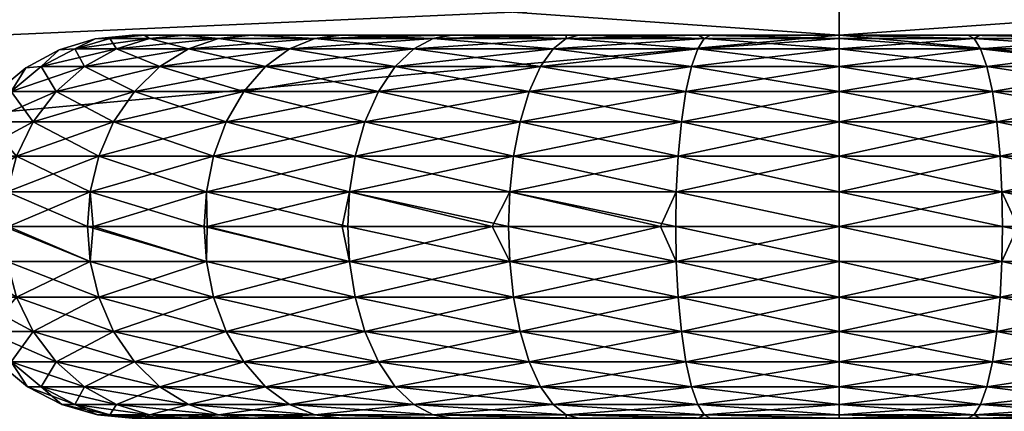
# Model space of a CAD drawing. Header units: centimetres. Extents: x 5.1 to 15.2, y -4.3 to 23.2.
# Tile 244 of 256: x 9.946 to 10.203, y 22.933 to 23.036. Entities that reach past the tile are written whole.
import ezdxf

# ---------------------------------------------------------------- set-up
doc = ezdxf.new("R2010")
doc.units = ezdxf.units.CM
doc.layers.add('199', color=7, linetype='Continuous', true_color=0x99e4b8)
doc.layers.add('203', color=7, linetype='Continuous', true_color=0x99e4b8)

msp = doc.modelspace()

# ---------------------------------------------------------------- meshes
at = {"layer": '199', "color": 7, "true_color": 0xf0f0f0}
mesh = msp.add_polyface(dxfattribs=at)
corners = [(9.23563, 23.09689, 28.023), (10.16, 23.1817, 32.523), (10.16, 23.1817, 28.023), (9.23563, 23.09689, 32.523), (8.7622, 22.98561, 28.023), (8.7622, 22.98561, 32.523), (8.29008, 22.82503, 28.023), (8.29008, 22.82503, 32.523), (7.82678, 22.61419, 28.023), (7.82678, 22.61419, 32.523), (7.38017, 22.35364, 28.023), (7.38017, 22.35364, 32.523), (10.16, 23.0317, 28.023), (9.23563, 23.09689, 28.023), (10.16, 23.1817, 28.023), (9.26292, 22.9494, 28.023), (8.7622, 22.98561, 28.023), (8.80347, 22.8414, 28.023), (8.29008, 22.82503, 28.023), (8.34529, 22.68556, 28.023), (7.82678, 22.61419, 28.023), (7.89568, 22.48094, 28.023), (7.38017, 22.35364, 28.023), (8.29008, 22.82503, 32.523), (7.89568, 22.48094, 32.523), (8.34529, 22.68556, 32.523), (8.7622, 22.98561, 32.523), (8.80347, 22.8414, 32.523), (9.23563, 23.09689, 32.523), (9.26292, 22.9494, 32.523), (10.16, 23.1817, 32.523), (10.16, 23.0317, 32.523), (7.82678, 22.61419, 32.523), (7.46226, 22.22809, 32.523), (10.16, 23.0317, 32.523), (9.26292, 22.9494, 28.023), (10.16, 23.0317, 28.023), (9.26292, 22.9494, 32.523), (8.80347, 22.8414, 32.523), (8.80347, 22.8414, 28.023), (8.34529, 22.68556, 32.523), (8.34529, 22.68556, 28.023), (7.89568, 22.48094, 32.523), (7.89568, 22.48094, 28.023), (10.16, 23.0417, 28.223), (9.71612, 23.02172, 28.323), (10.16, 23.0417, 28.323), (9.71612, 23.02172, 28.223), (9.2611, 22.95923, 28.223), (9.2611, 22.95923, 28.323), (8.80072, 22.85101, 28.223), (8.80072, 22.85101, 28.323), (8.34161, 22.69485, 28.223), (8.34161, 22.69485, 28.323), (7.89109, 22.48982, 28.323), (7.89109, 22.48982, 28.223), (10.16, 21.9017, 28.223), (9.71612, 23.02172, 28.223), (10.16, 23.0417, 28.223), (9.46854, 21.83826, 28.223), (9.2611, 22.95923, 28.223), (8.80072, 22.85101, 28.223), (9.46854, 21.83826, 28.323), (9.2611, 22.95923, 28.323), (8.80072, 22.85101, 28.323), (9.71612, 23.02172, 28.323), (10.16, 21.9017, 28.323), (10.16, 23.0417, 28.323)]
mesh.append_faces([[corners[k] for k in face] for face in [(0, 1, 2), (0, 3, 1), (4, 3, 0), (4, 5, 3), (6, 5, 4), (6, 7, 5), (8, 7, 6), (8, 9, 7), (10, 9, 8), (10, 11, 9), (12, 13, 14), (15, 13, 12), (15, 16, 13), (17, 16, 15), (17, 18, 16), (19, 18, 17), (19, 20, 18), (21, 20, 19), (21, 22, 20), (23, 24, 25), (25, 26, 23), (27, 26, 25), (27, 28, 26), (29, 28, 27), (29, 30, 28), (31, 30, 29), (24, 32, 33), (24, 23, 32), (34, 35, 36), (37, 35, 34), (38, 35, 37), (38, 39, 35), (40, 39, 38), (40, 41, 39), (42, 41, 40), (42, 43, 41), (44, 45, 46), (47, 45, 44), (48, 45, 47), (48, 49, 45), (50, 49, 48), (50, 51, 49), (52, 51, 50), (52, 53, 51), (52, 54, 53), (55, 54, 52), (56, 57, 58), (59, 60, 57), (59, 61, 60), (62, 63, 64), (62, 65, 63), (66, 67, 65)]], dxfattribs={"color": 7})
mesh = msp.add_polyface(dxfattribs=at)
corners = [(10.16, 23.0317, 28.023), (11.05708, 22.9494, 32.523), (10.16, 23.0317, 32.523), (11.05708, 22.9494, 28.023), (11.51653, 22.8414, 28.023), (11.51653, 22.8414, 32.523), (11.97471, 22.68556, 28.023), (11.97471, 22.68556, 32.523), (11.08437, 23.09689, 32.523), (10.16, 23.1817, 28.023), (10.16, 23.1817, 32.523), (11.08437, 23.09689, 28.023), (11.5578, 22.98561, 32.523), (11.5578, 22.98561, 28.023), (12.02992, 22.82503, 32.523), (12.02992, 22.82503, 28.023), (11.97471, 22.68556, 28.023), (11.5578, 22.98561, 28.023), (12.02992, 22.82503, 28.023), (11.51653, 22.8414, 28.023), (11.08437, 23.09689, 28.023), (11.05708, 22.9494, 28.023), (10.16, 23.1817, 28.023), (10.16, 23.0317, 28.023), (10.16, 23.0317, 32.523), (11.08437, 23.09689, 32.523), (10.16, 23.1817, 32.523), (11.05708, 22.9494, 32.523), (11.5578, 22.98561, 32.523), (11.51653, 22.8414, 32.523), (12.02992, 22.82503, 32.523), (11.97471, 22.68556, 32.523), (10.16, 23.0417, 28.323), (10.60388, 23.02172, 28.223), (10.16, 23.0417, 28.223), (10.60388, 23.02172, 28.323), (11.0589, 22.95923, 28.223), (11.0589, 22.95923, 28.323), (11.51928, 22.85101, 28.223), (11.51928, 22.85101, 28.323), (11.97839, 22.69485, 28.323), (11.97839, 22.69485, 28.223), (10.85146, 21.83826, 28.223), (10.16, 21.9017, 28.323), (10.16, 21.9017, 28.223), (10.85146, 21.83826, 28.323), (11.55876, 21.6349, 28.223), (11.55876, 21.6349, 28.323), (12.2394, 21.28228, 28.223), (11.55876, 21.6349, 28.223), (12.42892, 22.48982, 28.223), (12.2394, 21.28228, 28.223), (11.97839, 22.69485, 28.223), (11.51928, 22.85101, 28.223), (10.85146, 21.83826, 28.223), (11.0589, 22.95923, 28.223), (10.60388, 23.02172, 28.223), (10.16, 21.9017, 28.223), (10.16, 23.0417, 28.223), (10.16, 21.9017, 28.323), (10.60388, 23.02172, 28.323), (10.16, 23.0417, 28.323), (10.85146, 21.83826, 28.323), (11.0589, 22.95923, 28.323), (11.51928, 22.85101, 28.323), (11.55876, 21.6349, 28.323), (11.97839, 22.69485, 28.323), (12.42892, 22.48982, 28.323)]
mesh.append_faces([[corners[k] for k in face] for face in [(0, 1, 2), (3, 1, 0), (4, 1, 3), (4, 5, 1), (6, 5, 4), (6, 7, 5), (8, 9, 10), (8, 11, 9), (12, 11, 8), (12, 13, 11), (14, 13, 12), (14, 15, 13), (16, 17, 18), (19, 17, 16), (19, 20, 17), (21, 20, 19), (21, 22, 20), (23, 22, 21), (24, 25, 26), (27, 25, 24), (27, 28, 25), (29, 28, 27), (29, 30, 28), (31, 30, 29), (32, 33, 34), (35, 33, 32), (35, 36, 33), (37, 36, 35), (37, 38, 36), (39, 38, 37), (40, 38, 39), (40, 41, 38), (42, 43, 44), (42, 45, 43), (46, 45, 42), (46, 47, 45), (48, 47, 46), (49, 50, 51), (49, 52, 50), (49, 53, 52), (54, 53, 49), (54, 55, 53), (54, 56, 55), (57, 56, 54), (57, 58, 56), (59, 60, 61), (62, 60, 59), (62, 63, 60), (62, 64, 63), (65, 64, 62), (65, 66, 64), (65, 67, 66)]], dxfattribs={"color": 7})
mesh = msp.add_polyface(dxfattribs=at)
corners = [(6.95809, 22.04558, 28.023), (7.38017, 22.35364, 32.523), (7.38017, 22.35364, 28.023), (6.95809, 22.04558, 32.523), (6.5679, 21.6938, 28.023), (7.46226, 22.22809, 28.023), (7.38017, 22.35364, 28.023), (7.89568, 22.48094, 28.023), (6.95809, 22.04558, 28.023), (7.05263, 21.92912, 28.023), (6.5679, 21.6938, 28.023), (7.05263, 21.92912, 32.523), (6.95809, 22.04558, 32.523), (6.67396, 21.58774, 32.523), (7.38017, 22.35364, 32.523), (7.46226, 22.22809, 32.523), (7.82678, 22.61419, 32.523), (7.46226, 22.22809, 32.523), (7.89568, 22.48094, 28.023), (7.89568, 22.48094, 32.523), (7.46226, 22.22809, 28.023), (7.05263, 21.92912, 32.523), (7.05263, 21.92912, 28.023), (6.67396, 21.58774, 28.023), (7.45679, 22.23646, 28.223), (7.89109, 22.48982, 28.323), (7.89109, 22.48982, 28.223), (7.45679, 22.23646, 28.323), (7.04633, 21.93689, 28.223), (7.04633, 21.93689, 28.323), (6.66689, 21.59481, 28.223), (9.46854, 21.83826, 28.223), (9.71612, 23.02172, 28.223), (10.16, 21.9017, 28.223), (8.76124, 21.6349, 28.223), (8.80072, 22.85101, 28.223), (8.34161, 22.69485, 28.223), (7.89109, 22.48982, 28.223), (8.0806, 21.28228, 28.223), (7.45679, 22.23646, 28.223), (7.04633, 21.93689, 28.223), (7.473, 20.78871, 28.223), (6.66689, 21.59481, 28.223), (6.97942, 20.1811, 28.223), (6.32482, 21.21537, 28.223), (7.473, 20.78871, 28.323), (7.04633, 21.93689, 28.323), (6.66689, 21.59481, 28.323), (8.0806, 21.28228, 28.323), (7.45679, 22.23646, 28.323), (7.89109, 22.48982, 28.323), (8.76124, 21.6349, 28.323), (8.34161, 22.69485, 28.323), (8.80072, 22.85101, 28.323), (9.46854, 21.83826, 28.323), (10.16, 21.9017, 28.323), (9.71612, 23.02172, 28.323), (6.32482, 21.21537, 28.323), (6.97942, 20.1811, 28.323), (10.16, 21.9017, 28.323), (9.46854, 21.83826, 28.223), (10.16, 21.9017, 28.223), (9.46854, 21.83826, 28.323), (8.76124, 21.6349, 28.223), (8.76124, 21.6349, 28.323), (8.0806, 21.28228, 28.223), (8.0806, 21.28228, 28.323), (7.473, 20.78871, 28.223), (7.473, 20.78871, 28.323), (6.97942, 20.1811, 28.223), (6.97942, 20.1811, 28.323), (6.62681, 19.50046, 28.223)]
mesh.append_faces([[corners[k] for k in face] for face in [(0, 1, 2), (0, 3, 1), (4, 3, 0), (5, 6, 7), (5, 8, 6), (9, 8, 5), (9, 10, 8), (11, 12, 13), (11, 14, 12), (15, 14, 11), (15, 16, 14), (17, 18, 19), (17, 20, 18), (21, 20, 17), (21, 22, 20), (21, 23, 22), (24, 25, 26), (24, 27, 25), (28, 27, 24), (28, 29, 27), (30, 29, 28), (31, 32, 33), (34, 35, 31), (34, 36, 35), (34, 37, 36), (38, 37, 34), (38, 39, 37), (38, 40, 39), (41, 40, 38), (41, 42, 40), (43, 44, 41), (45, 46, 47), (48, 46, 45), (48, 49, 46), (48, 50, 49), (51, 50, 48), (51, 52, 50), (51, 53, 52), (54, 53, 51), (55, 56, 54), (45, 57, 58), (59, 60, 61), (62, 60, 59), (62, 63, 60), (64, 63, 62), (64, 65, 63), (66, 65, 64), (66, 67, 65), (68, 67, 66), (68, 69, 67), (70, 69, 68), (70, 71, 69)]], dxfattribs={"color": 7})
at = {"layer": '203', "color": 254, "true_color": 0xcad1ee}
mesh = msp.add_polyface(dxfattribs=at)
corners = [(9.95999, 23.02819, 32.08599), (9.95587, 23.0279, 32.123), (9.96534, 23.03076, 32.123), (9.95118, 23.02355, 32.08436), (9.94714, 23.02322, 32.123), (9.94332, 23.01706, 32.0829), (9.93964, 23.01706, 32.123), (9.93348, 23.00956, 32.123), (9.93694, 23.00906, 32.08172), (9.92881, 23.00084, 32.123), (9.93237, 23.00011, 32.08088), (9.97556, 23.01706, 32.00242), (9.94908, 23.00906, 32.0395), (9.95512, 23.01706, 32.04189), (9.97013, 23.00906, 31.99887), (9.94476, 23.00011, 32.03779), (9.97088, 23.02819, 32.04813), (9.96255, 23.02355, 32.04483), (9.95587, 23.0279, 32.123), (9.95999, 23.02819, 32.16002), (9.96534, 23.03076, 32.123), (9.95118, 23.02355, 32.16164), (9.94714, 23.02322, 32.123), (9.94332, 23.01706, 32.1631), (9.93964, 23.01706, 32.123), (9.93694, 23.00906, 32.16428), (9.93348, 23.00956, 32.123), (9.92881, 23.00084, 32.123), (9.93237, 23.00011, 32.16512), (9.96255, 23.02355, 32.20117), (9.95512, 23.01706, 32.20411), (9.94908, 23.00906, 32.2065), (9.94476, 23.00011, 32.20821), (9.97013, 23.00906, 32.24714), (9.96624, 23.00011, 32.24968)]
mesh.append_faces([[corners[k] for k in face] for face in [(0, 1, 2), (3, 1, 0), (3, 4, 1), (5, 4, 3), (5, 6, 4), (5, 7, 6), (8, 7, 5), (8, 9, 7), (10, 9, 8), (11, 12, 13), (14, 15, 12), (16, 3, 0), (3, 16, 17), (17, 5, 3), (5, 17, 13), (13, 8, 5), (8, 13, 12), (12, 10, 8), (10, 12, 15), (18, 19, 20), (18, 21, 19), (22, 21, 18), (22, 23, 21), (24, 23, 22), (24, 25, 23), (26, 25, 24), (27, 25, 26), (27, 28, 25), (29, 19, 21), (21, 30, 29), (30, 21, 23), (23, 31, 30), (31, 23, 25), (25, 32, 31), (32, 25, 28), (33, 30, 31), (31, 34, 33), (34, 31, 32)]], dxfattribs={"color": 254})
mesh = msp.add_polyface(dxfattribs=at)
corners = [(9.99754, 23.03087, 32.01679), (10.00633, 23.0317, 32.01999), (10.02275, 23.03087, 31.98575), (9.98888, 23.0317, 32.0527), (9.97953, 23.03087, 32.05156), (9.97839, 23.0317, 32.08775), (9.96914, 23.03087, 32.08768), (9.975, 23.0317, 32.123), (9.96534, 23.03076, 32.123), (9.95999, 23.02819, 32.08599), (9.98975, 23.02819, 32.0117), (10.01617, 23.02819, 31.97917), (9.98225, 23.02355, 32.00679), (9.97088, 23.02819, 32.04813), (9.96255, 23.02355, 32.04483), (9.975, 23.0317, 32.123), (9.98888, 23.0317, 32.0527), (9.97839, 23.0317, 32.08775), (9.97809, 23.0317, 32.15667), (10.00633, 23.0317, 32.01999), (9.98799, 23.0317, 32.1911), (10.00516, 23.0317, 32.22424), (10.00516, 23.0317, 32.22424), (9.99754, 23.03087, 32.22921), (10.02275, 23.03087, 32.26025), (9.98799, 23.0317, 32.1911), (9.97953, 23.03087, 32.19445), (9.97809, 23.0317, 32.15667), (9.96914, 23.03087, 32.15832), (9.975, 23.0317, 32.123), (9.96534, 23.03076, 32.123), (9.95999, 23.02819, 32.16002), (9.97088, 23.02819, 32.19787), (9.96255, 23.02355, 32.20117), (9.98975, 23.02819, 32.23431), (9.98225, 23.02355, 32.23921), (10.01617, 23.02819, 32.26683), (10.00984, 23.02355, 32.27316)]
mesh.append_faces([[corners[k] for k in face] for face in [(0, 1, 2), (0, 3, 1), (4, 3, 0), (4, 5, 3), (6, 5, 4), (6, 7, 5), (6, 8, 7), (9, 8, 6), (2, 10, 0), (11, 12, 10), (0, 13, 4), (13, 0, 10), (10, 14, 13), (4, 9, 6), (9, 4, 13), (15, 16, 17), (18, 16, 15), (18, 19, 16), (20, 19, 18), (21, 19, 20), (22, 23, 24), (25, 23, 22), (25, 26, 23), (27, 26, 25), (27, 28, 26), (29, 28, 27), (30, 28, 29), (30, 31, 28), (28, 32, 26), (32, 28, 31), (31, 33, 32), (26, 34, 23), (34, 26, 32), (32, 35, 34), (35, 32, 33), (36, 23, 34), (34, 37, 36), (37, 34, 35)]], dxfattribs={"color": 254})
mesh = msp.add_polyface(dxfattribs=at)
corners = [(10.02275, 23.03087, 31.98575), (10.0576, 23.0317, 31.96893), (10.05379, 23.03087, 31.96054), (10.02978, 23.0317, 31.99159), (10.00633, 23.0317, 32.01999), (10.03186, 22.9908, 31.92701), (10.02992, 22.9817, 31.92729), (9.99459, 22.9817, 31.95607), (10.06921, 22.9817, 31.90625), (10.01617, 23.02819, 31.97917), (10.04869, 23.02819, 31.95275), (10.00984, 23.02355, 31.97284), (10.04379, 23.02355, 31.94526), (10.00418, 23.01706, 31.96719), (10.03942, 23.01706, 31.93856), (9.99959, 23.00906, 31.96259), (10.03587, 23.00906, 31.93313), (9.99631, 23.00011, 31.95931), (10.03333, 23.00011, 31.92924), (9.99442, 22.9908, 31.95742), (9.98975, 23.02819, 32.0117), (10.02992, 22.9817, 31.92729), (10.03186, 22.9726, 31.92701), (9.99459, 22.9817, 31.95607), (10.06921, 22.9817, 31.90625), (10.02919, 23.0317, 32.25381), (10.00633, 23.0317, 32.01999), (10.00516, 23.0317, 32.22424), (10.05877, 23.0317, 32.27784), (10.03186, 22.9726, 32.319), (10.03141, 22.9817, 32.31969), (9.99383, 22.9817, 32.28917), (10.02919, 23.0317, 32.25381), (10.02275, 23.03087, 32.26025), (10.05379, 23.03087, 32.28546), (10.00516, 23.0317, 32.22424), (10.03141, 22.9817, 32.31969), (10.03186, 22.9908, 32.319), (9.99442, 22.9908, 32.28858), (10.0735, 22.9817, 32.3415), (9.99754, 23.03087, 32.22921), (10.01617, 23.02819, 32.26683), (10.04869, 23.02819, 32.29325), (10.04379, 23.02355, 32.30075), (10.00984, 23.02355, 32.27316), (10.03942, 23.01706, 32.30744), (10.00418, 23.01706, 32.27882), (10.03587, 23.00906, 32.31287), (9.99959, 23.00906, 32.28341), (10.03333, 23.00011, 32.31676), (9.99631, 23.00011, 32.28669)]
mesh.append_faces([[corners[k] for k in face] for face in [(0, 1, 2), (0, 3, 1), (0, 4, 3), (5, 6, 7), (5, 8, 6), (2, 9, 0), (9, 2, 10), (10, 11, 9), (11, 10, 12), (12, 13, 11), (13, 12, 14), (14, 15, 13), (15, 14, 16), (16, 17, 15), (17, 16, 18), (19, 18, 5), (20, 0, 9), (21, 22, 23), (24, 22, 21), (25, 26, 27), (28, 26, 25), (29, 30, 31), (32, 33, 34), (35, 33, 32), (36, 37, 38), (39, 37, 36), (40, 41, 33), (33, 42, 34), (42, 33, 41), (41, 43, 42), (43, 41, 44), (44, 45, 43), (45, 44, 46), (46, 47, 45), (47, 46, 48), (48, 49, 47), (49, 48, 50), (50, 37, 49)]], dxfattribs={"color": 254})
mesh = msp.add_polyface(dxfattribs=at)
corners = [(10.05379, 23.03087, 31.96054), (10.08853, 23.0317, 31.95236), (10.08855, 23.03087, 31.94253), (10.0576, 23.0317, 31.96893), (10.0738, 22.9908, 31.90528), (10.06921, 22.9817, 31.90625), (10.03186, 22.9908, 31.92701), (10.04869, 23.02819, 31.95275), (10.08513, 23.02819, 31.93388), (10.04379, 23.02355, 31.94526), (10.08183, 23.02355, 31.92555), (10.03942, 23.01706, 31.93856), (10.07889, 23.01706, 31.91812), (10.03587, 23.00906, 31.93313), (10.0765, 23.00906, 31.91208), (10.03333, 23.00011, 31.92924), (10.07479, 23.00011, 31.90776), (10.06921, 22.9817, 31.90625), (10.0738, 22.9726, 31.90528), (10.03186, 22.9726, 31.92701), (10.0919, 23.0317, 32.29501), (10.00633, 23.0317, 32.01999), (10.05877, 23.0317, 32.27784), (10.12634, 23.0317, 32.30491), (10.02978, 23.0317, 31.99159), (10.16, 23.0317, 32.308), (10.0576, 23.0317, 31.96893), (10.0738, 22.9726, 32.34072), (10.03141, 22.9817, 32.31969), (10.03186, 22.9726, 32.319), (10.0735, 22.9817, 32.3415), (10.05877, 23.0317, 32.27784), (10.08855, 23.03087, 32.30347), (10.0919, 23.0317, 32.29501), (10.05379, 23.03087, 32.28546), (10.02919, 23.0317, 32.25381), (10.0735, 22.9817, 32.3415), (10.0738, 22.9908, 32.34072), (10.03186, 22.9908, 32.319), (10.08513, 23.02819, 32.31213), (10.04869, 23.02819, 32.29325), (10.08183, 23.02355, 32.32045), (10.04379, 23.02355, 32.30075), (10.07889, 23.01706, 32.32788), (10.03942, 23.01706, 32.30744), (10.0765, 23.00906, 32.33392), (10.03587, 23.00906, 32.31287), (10.07479, 23.00011, 32.33824), (10.03333, 23.00011, 32.31676)]
mesh.append_faces([[corners[k] for k in face] for face in [(0, 1, 2), (0, 3, 1), (4, 5, 6), (2, 7, 0), (7, 2, 8), (8, 9, 7), (9, 8, 10), (10, 11, 9), (11, 10, 12), (12, 13, 11), (13, 12, 14), (14, 15, 13), (15, 14, 16), (16, 6, 15), (6, 16, 4), (17, 18, 19), (20, 21, 22), (23, 21, 20), (23, 24, 21), (25, 26, 24), (27, 28, 29), (27, 30, 28), (31, 32, 33), (31, 34, 32), (35, 34, 31), (36, 37, 38), (34, 39, 32), (39, 34, 40), (40, 41, 39), (41, 40, 42), (42, 43, 41), (43, 42, 44), (44, 45, 43), (45, 44, 46), (46, 47, 45), (47, 46, 48), (48, 37, 47), (37, 48, 38)]], dxfattribs={"color": 254})
mesh = msp.add_polyface(dxfattribs=at)
corners = [(10.08855, 23.03087, 31.94253), (10.12319, 23.0317, 31.9417), (10.12468, 23.03087, 31.93214), (10.08853, 23.0317, 31.95236), (10.0738, 22.9908, 31.90528), (10.11325, 22.9817, 31.8927), (10.06921, 22.9817, 31.90625), (10.11739, 22.9908, 31.89275), (10.08513, 23.02819, 31.93388), (10.12299, 23.02819, 31.92299), (10.08183, 23.02355, 31.92555), (10.12136, 23.02355, 31.91419), (10.07889, 23.01706, 31.91812), (10.1199, 23.01706, 31.90632), (10.0765, 23.00906, 31.91208), (10.11872, 23.00906, 31.89994), (10.07479, 23.00011, 31.90776), (10.11788, 23.00011, 31.89538), (10.11325, 22.9817, 31.8927), (10.0738, 22.9726, 31.90528), (10.06921, 22.9817, 31.90625), (10.11739, 22.9726, 31.89275), (10.0576, 23.0317, 31.96893), (10.12319, 23.0317, 31.9417), (10.08853, 23.0317, 31.95236), (10.16, 23.0317, 32.308), (10.02978, 23.0317, 31.99159), (10.12634, 23.0317, 32.30491), (10.16, 23.0317, 31.938), (10.11739, 22.9726, 32.35326), (10.0735, 22.9817, 32.3415), (10.0738, 22.9726, 32.34072), (10.11724, 22.9817, 32.35408), (10.0919, 23.0317, 32.29501), (10.08855, 23.03087, 32.30347), (10.12468, 23.03087, 32.31386), (10.11724, 22.9817, 32.35408), (10.0738, 22.9908, 32.34072), (10.0735, 22.9817, 32.3415), (10.11739, 22.9908, 32.35326), (10.12299, 23.02819, 32.32301), (10.08513, 23.02819, 32.31213), (10.12136, 23.02355, 32.33182), (10.08183, 23.02355, 32.32045), (10.1199, 23.01706, 32.33968), (10.07889, 23.01706, 32.32788), (10.11872, 23.00906, 32.34607), (10.0765, 23.00906, 32.33392), (10.11788, 23.00011, 32.35062), (10.07479, 23.00011, 32.33824)]
mesh.append_faces([[corners[k] for k in face] for face in [(0, 1, 2), (0, 3, 1), (4, 5, 6), (7, 5, 4), (2, 8, 0), (8, 2, 9), (9, 10, 8), (10, 9, 11), (11, 12, 10), (12, 11, 13), (13, 14, 12), (14, 13, 15), (15, 16, 14), (16, 15, 17), (17, 4, 16), (4, 17, 7), (18, 19, 20), (18, 21, 19), (22, 23, 24), (25, 26, 27), (23, 22, 28), (29, 30, 31), (29, 32, 30), (33, 34, 35), (36, 37, 38), (36, 39, 37), (34, 40, 35), (40, 34, 41), (41, 42, 40), (42, 41, 43), (43, 44, 42), (44, 43, 45), (45, 46, 44), (46, 45, 47), (47, 48, 46), (48, 47, 49), (49, 39, 48), (39, 49, 37)]], dxfattribs={"color": 254})
mesh = msp.add_polyface(dxfattribs=at)
corners = [(10.16, 23.03087, 31.9289), (10.12319, 23.0317, 31.9417), (10.16, 23.0317, 31.938), (10.12468, 23.03087, 31.93214), (10.11739, 22.9908, 31.89275), (10.16, 22.9817, 31.888), (10.11325, 22.9817, 31.8927), (10.16, 22.9908, 31.88884), (10.12299, 23.02819, 31.92299), (10.16, 23.02819, 31.9196), (10.12136, 23.02355, 31.91419), (10.16, 23.02355, 31.91064), (10.1199, 23.01706, 31.90632), (10.16, 23.01706, 31.90265), (10.11872, 23.00906, 31.89994), (10.16, 23.00906, 31.89615), (10.11788, 23.00011, 31.89538), (10.16, 23.00011, 31.89151), (10.11739, 22.9726, 31.89275), (10.16, 22.9817, 31.888), (10.16, 22.9726, 31.88884), (10.11325, 22.9817, 31.8927), (10.19366, 23.0317, 32.30491), (10.0576, 23.0317, 31.96893), (10.16, 23.0317, 32.308), (10.16, 23.0317, 31.938), (10.19681, 23.0317, 31.9417), (10.16, 22.9726, 32.35717), (10.11724, 22.9817, 32.35408), (10.11739, 22.9726, 32.35326), (10.16, 22.9817, 32.358), (10.12634, 23.0317, 32.30491), (10.12468, 23.03087, 32.31386), (10.16, 23.03087, 32.3171), (10.0919, 23.0317, 32.29501), (10.16, 22.9817, 32.358), (10.11739, 22.9908, 32.35326), (10.11724, 22.9817, 32.35408), (10.16, 22.9908, 32.35717), (10.16, 23.02819, 32.3264), (10.12299, 23.02819, 32.32301), (10.16, 23.02355, 32.33536), (10.12136, 23.02355, 32.33182), (10.16, 23.01706, 32.34336), (10.1199, 23.01706, 32.33968), (10.16, 23.00906, 32.34985), (10.11872, 23.00906, 32.34607), (10.16, 23.00011, 32.35449), (10.11788, 23.00011, 32.35062)]
mesh.append_faces([[corners[k] for k in face] for face in [(0, 1, 2), (3, 1, 0), (4, 5, 6), (7, 5, 4), (0, 8, 3), (8, 0, 9), (9, 10, 8), (10, 9, 11), (11, 12, 10), (12, 11, 13), (13, 14, 12), (14, 13, 15), (15, 16, 14), (16, 15, 17), (17, 4, 16), (4, 17, 7), (18, 19, 20), (19, 18, 21), (22, 23, 24), (25, 23, 26), (27, 28, 29), (27, 30, 28), (31, 32, 33), (34, 32, 31), (35, 36, 37), (35, 38, 36), (32, 39, 33), (39, 32, 40), (40, 41, 39), (41, 40, 42), (42, 43, 41), (43, 42, 44), (44, 45, 43), (45, 44, 46), (46, 47, 45), (47, 46, 48), (48, 38, 47), (38, 48, 36)]], dxfattribs={"color": 254})
mesh = msp.add_polyface(dxfattribs=at)
corners = [(10.16, 23.0317, 31.938), (10.19532, 23.03087, 31.93214), (10.16, 23.03087, 31.9289), (10.20261, 22.9908, 31.89275), (10.16, 22.9817, 31.888), (10.16, 22.9908, 31.88884), (10.19681, 23.0317, 31.9417), (10.16, 23.02819, 31.9196), (10.19701, 23.02819, 31.92299), (10.16, 23.02355, 31.91064), (10.19864, 23.02355, 31.91419), (10.16, 23.01706, 31.90265), (10.2001, 23.01706, 31.90632), (10.16, 23.00906, 31.89615), (10.20128, 23.00906, 31.89994), (10.16, 23.00011, 31.89151), (10.20212, 23.00011, 31.89538), (10.16, 22.9817, 31.888), (10.20261, 22.9726, 31.89275), (10.16, 22.9726, 31.88884), (10.2281, 23.0317, 32.29501), (10.0576, 23.0317, 31.96893), (10.19366, 23.0317, 32.30491), (10.26123, 23.0317, 32.27784), (10.23147, 23.0317, 31.95236), (10.2624, 23.0317, 31.96893), (10.19681, 23.0317, 31.9417), (10.20261, 22.9726, 32.35326), (10.16, 22.9817, 32.358), (10.16, 22.9726, 32.35717), (10.16, 23.0317, 32.308), (10.19532, 23.03087, 32.31386), (10.19366, 23.0317, 32.30491), (10.16, 23.03087, 32.3171), (10.12634, 23.0317, 32.30491), (10.20276, 22.9817, 32.35408), (10.16, 22.9908, 32.35717), (10.16, 22.9817, 32.358), (10.19701, 23.02819, 32.32301), (10.16, 23.02819, 32.3264), (10.19864, 23.02355, 32.33182), (10.16, 23.02355, 32.33536), (10.2001, 23.01706, 32.33968), (10.16, 23.01706, 32.34336), (10.20128, 23.00906, 32.34607), (10.16, 23.00906, 32.34985), (10.20212, 23.00011, 32.35062), (10.16, 23.00011, 32.35449), (10.20261, 22.9908, 32.35326)]
mesh.append_faces([[corners[k] for k in face] for face in [(0, 1, 2), (3, 4, 5), (1, 0, 6), (1, 7, 2), (7, 1, 8), (8, 9, 7), (9, 8, 10), (10, 11, 9), (11, 10, 12), (12, 13, 11), (13, 12, 14), (14, 15, 13), (15, 14, 16), (16, 5, 15), (5, 16, 3), (17, 18, 19), (20, 21, 22), (23, 21, 20), (24, 21, 25), (26, 21, 24), (27, 28, 29), (30, 31, 32), (30, 33, 31), (34, 33, 30), (35, 36, 37), (33, 38, 31), (38, 33, 39), (39, 40, 38), (40, 39, 41), (41, 42, 40), (42, 41, 43), (43, 44, 42), (44, 43, 45), (45, 46, 44), (46, 45, 47), (47, 48, 46), (48, 47, 36)]], dxfattribs={"color": 254})
mesh = msp.add_polyface(dxfattribs=at)
corners = [(10.20261, 22.9908, 31.89275), (10.20675, 22.9817, 31.8927), (10.16, 22.9817, 31.888), (10.24619, 22.9908, 31.90528), (10.23145, 23.03087, 31.94253), (10.19681, 23.0317, 31.9417), (10.23147, 23.0317, 31.95236), (10.19532, 23.03087, 31.93214), (10.19701, 23.02819, 31.92299), (10.23487, 23.02819, 31.93388), (10.19864, 23.02355, 31.91419), (10.23817, 23.02355, 31.92555), (10.2001, 23.01706, 31.90632), (10.24111, 23.01706, 31.91812), (10.20128, 23.00906, 31.89994), (10.2435, 23.00906, 31.91208), (10.20212, 23.00011, 31.89538), (10.24521, 23.00011, 31.90776), (10.20675, 22.9817, 31.8927), (10.20261, 22.9726, 31.89275), (10.16, 22.9817, 31.888), (10.24619, 22.9726, 31.90528), (10.29081, 23.0317, 32.25381), (10.0576, 23.0317, 31.96893), (10.26123, 23.0317, 32.27784), (10.31484, 23.0317, 32.22424), (10.29022, 23.0317, 31.99159), (10.31367, 23.0317, 32.01999), (10.2624, 23.0317, 31.96893), (10.20261, 22.9726, 32.35326), (10.20276, 22.9817, 32.35408), (10.16, 22.9817, 32.358), (10.24619, 22.9726, 32.34072), (10.19366, 23.0317, 32.30491), (10.23145, 23.03087, 32.30347), (10.2281, 23.0317, 32.29501), (10.19532, 23.03087, 32.31386), (10.20276, 22.9817, 32.35408), (10.20261, 22.9908, 32.35326), (10.16, 22.9908, 32.35717), (10.2465, 22.9817, 32.3415), (10.23487, 23.02819, 32.31213), (10.19701, 23.02819, 32.32301), (10.23817, 23.02355, 32.32045), (10.19864, 23.02355, 32.33182), (10.24111, 23.01706, 32.32788), (10.2001, 23.01706, 32.33968), (10.2435, 23.00906, 32.33392), (10.20128, 23.00906, 32.34607), (10.24521, 23.00011, 32.33824), (10.20212, 23.00011, 32.35062), (10.24619, 22.9908, 32.34072)]
mesh.append_faces([[corners[k] for k in face] for face in [(0, 1, 2), (3, 1, 0), (4, 5, 6), (7, 5, 4), (4, 8, 7), (8, 4, 9), (9, 10, 8), (10, 9, 11), (11, 12, 10), (12, 11, 13), (13, 14, 12), (14, 13, 15), (15, 16, 14), (16, 15, 17), (17, 0, 16), (18, 19, 20), (18, 21, 19), (22, 23, 24), (25, 23, 22), (26, 23, 27), (28, 23, 26), (29, 30, 31), (32, 30, 29), (33, 34, 35), (33, 36, 34), (37, 38, 39), (40, 38, 37), (36, 41, 34), (41, 36, 42), (42, 43, 41), (43, 42, 44), (44, 45, 43), (45, 44, 46), (46, 47, 45), (47, 46, 48), (48, 49, 47), (49, 48, 50), (51, 50, 38)]], dxfattribs={"color": 254})
mesh = msp.add_polyface(dxfattribs=at)
corners = [(10.24619, 22.9908, 31.90528), (10.25079, 22.9817, 31.90625), (10.20675, 22.9817, 31.8927), (10.28814, 22.9908, 31.92701), (10.26621, 23.03087, 31.96054), (10.23147, 23.0317, 31.95236), (10.2624, 23.0317, 31.96893), (10.23145, 23.03087, 31.94253), (10.23487, 23.02819, 31.93388), (10.27131, 23.02819, 31.95275), (10.23817, 23.02355, 31.92555), (10.27621, 23.02355, 31.94526), (10.24111, 23.01706, 31.91812), (10.28058, 23.01706, 31.93856), (10.2435, 23.00906, 31.91208), (10.28413, 23.00906, 31.93313), (10.24521, 23.00011, 31.90776), (10.28667, 23.00011, 31.92924), (10.20261, 22.9908, 31.89275), (10.25079, 22.9817, 31.90625), (10.24619, 22.9726, 31.90528), (10.20675, 22.9817, 31.8927), (10.28814, 22.9726, 31.92701), (10.33201, 23.0317, 32.1911), (10.0576, 23.0317, 31.96893), (10.31484, 23.0317, 32.22424), (10.34191, 23.0317, 32.15667), (10.345, 23.0317, 32.123), (10.34161, 23.0317, 32.08775), (10.33112, 23.0317, 32.0527), (10.31367, 23.0317, 32.01999), (10.24619, 22.9726, 32.34072), (10.2465, 22.9817, 32.3415), (10.20276, 22.9817, 32.35408), (10.28814, 22.9726, 32.319), (10.2281, 23.0317, 32.29501), (10.26621, 23.03087, 32.28546), (10.26123, 23.0317, 32.27784), (10.23145, 23.03087, 32.30347), (10.2465, 22.9817, 32.3415), (10.24619, 22.9908, 32.34072), (10.20261, 22.9908, 32.35326), (10.28859, 22.9817, 32.31969), (10.20212, 23.00011, 32.35062), (10.24521, 23.00011, 32.33824), (10.27131, 23.02819, 32.29325), (10.23487, 23.02819, 32.31213), (10.27621, 23.02355, 32.30075), (10.23817, 23.02355, 32.32045), (10.28058, 23.01706, 32.30744), (10.24111, 23.01706, 32.32788), (10.28413, 23.00906, 32.31287), (10.2435, 23.00906, 32.33392), (10.28667, 23.00011, 32.31676), (10.28814, 22.9908, 32.319)]
mesh.append_faces([[corners[k] for k in face] for face in [(0, 1, 2), (3, 1, 0), (4, 5, 6), (7, 5, 4), (4, 8, 7), (8, 4, 9), (9, 10, 8), (10, 9, 11), (11, 12, 10), (12, 11, 13), (13, 14, 12), (15, 16, 14), (17, 0, 16), (18, 16, 0), (19, 20, 21), (19, 22, 20), (23, 24, 25), (26, 24, 23), (27, 24, 26), (28, 24, 27), (29, 24, 28), (30, 24, 29), (31, 32, 33), (34, 32, 31), (35, 36, 37), (35, 38, 36), (39, 40, 41), (42, 40, 39), (43, 40, 44), (38, 45, 36), (45, 38, 46), (46, 47, 45), (47, 46, 48), (48, 49, 47), (49, 48, 50), (51, 50, 52), (53, 52, 44), (54, 44, 40)]], dxfattribs={"color": 254})
mesh = msp.add_polyface(dxfattribs=at)
corners = [(9.99442, 22.9908, 31.95742), (9.9648, 22.9817, 31.99215), (9.964, 22.9908, 31.99486), (9.99459, 22.9817, 31.95607), (10.03186, 22.9908, 31.92701), (10.03333, 23.00011, 31.92924), (9.99631, 23.00011, 31.95931), (9.98225, 23.02355, 32.00679), (10.01617, 23.02819, 31.97917), (10.00984, 23.02355, 31.97284), (9.97556, 23.01706, 32.00242), (10.00418, 23.01706, 31.96719), (9.96255, 23.02355, 32.04483), (9.98975, 23.02819, 32.0117), (9.95512, 23.01706, 32.04189), (9.97013, 23.00906, 31.99887), (9.99959, 23.00906, 31.96259), (9.96624, 23.00011, 31.99633), (9.94908, 23.00906, 32.0395), (9.9648, 22.9817, 31.99215), (9.99442, 22.9726, 31.95742), (9.964, 22.9726, 31.99486), (9.99459, 22.9817, 31.95607), (10.03186, 22.9726, 31.92701), (9.99442, 22.9726, 32.28858), (9.96331, 22.9817, 32.25159), (9.964, 22.9726, 32.25114), (9.99383, 22.9817, 32.28917), (10.03186, 22.9726, 32.319), (9.99383, 22.9817, 32.28917), (9.964, 22.9908, 32.25114), (9.96331, 22.9817, 32.25159), (9.99442, 22.9908, 32.28858), (10.03141, 22.9817, 32.31969), (9.96255, 23.02355, 32.20117), (9.97556, 23.01706, 32.24358), (9.98225, 23.02355, 32.23921), (9.95512, 23.01706, 32.20411), (10.00418, 23.01706, 32.27882), (10.00984, 23.02355, 32.27316), (9.97013, 23.00906, 32.24714), (9.99959, 23.00906, 32.28341), (9.99631, 23.00011, 32.28669), (9.96624, 23.00011, 32.24968), (10.03186, 22.9908, 32.319)]
mesh.append_faces([[corners[k] for k in face] for face in [(0, 1, 2), (0, 3, 1), (4, 3, 0), (5, 0, 6), (7, 8, 9), (9, 10, 7), (10, 9, 11), (12, 13, 7), (7, 14, 12), (14, 7, 10), (11, 15, 10), (15, 11, 16), (16, 17, 15), (17, 16, 6), (6, 2, 17), (2, 6, 0), (18, 10, 15), (19, 20, 21), (22, 20, 19), (22, 23, 20), (24, 25, 26), (24, 27, 25), (28, 27, 24), (29, 30, 31), (29, 32, 30), (33, 32, 29), (34, 35, 36), (35, 34, 37), (36, 38, 39), (38, 36, 35), (37, 40, 35), (35, 41, 38), (41, 35, 40), (40, 42, 41), (42, 40, 43), (43, 32, 42), (32, 43, 30), (44, 42, 32)]], dxfattribs={"color": 254})
mesh = msp.add_polyface(dxfattribs=at)
corners = [(9.93237, 23.00011, 32.08088), (9.92594, 22.99136, 32.123), (9.92881, 23.00084, 32.123), (9.92974, 22.9908, 32.08039), (9.925, 22.9817, 32.123), (9.92931, 22.9817, 32.07822), (9.94228, 22.9908, 32.03681), (9.94263, 22.9817, 32.0337), (9.964, 22.9908, 31.99486), (9.9648, 22.9817, 31.99215), (9.94476, 23.00011, 32.03779), (9.97013, 23.00906, 31.99887), (9.96624, 23.00011, 31.99633), (9.92931, 22.9817, 32.07822), (9.92583, 22.9726, 32.123), (9.925, 22.9817, 32.123), (9.92974, 22.9726, 32.08039), (9.94228, 22.9726, 32.03681), (9.94263, 22.9817, 32.0337), (9.964, 22.9726, 31.99486), (9.9648, 22.9817, 31.99215), (9.92974, 22.9726, 32.16561), (9.925, 22.9817, 32.123), (9.92583, 22.9726, 32.123), (9.92892, 22.9817, 32.16576), (9.94228, 22.9726, 32.2092), (9.9415, 22.9817, 32.2095), (9.964, 22.9726, 32.25114), (9.96331, 22.9817, 32.25159), (9.92892, 22.9817, 32.16576), (9.92594, 22.99136, 32.123), (9.925, 22.9817, 32.123), (9.93237, 23.00011, 32.16512), (9.92881, 23.00084, 32.123), (9.92974, 22.9908, 32.16561), (9.9415, 22.9817, 32.2095), (9.94228, 22.9908, 32.2092), (9.96331, 22.9817, 32.25159), (9.964, 22.9908, 32.25114), (9.94476, 23.00011, 32.20821), (9.96624, 23.00011, 32.24968)]
mesh.append_faces([[corners[k] for k in face] for face in [(0, 1, 2), (3, 1, 0), (3, 4, 1), (3, 5, 4), (6, 5, 3), (6, 7, 5), (8, 7, 6), (8, 9, 7), (10, 11, 12), (12, 6, 10), (6, 12, 8), (10, 3, 0), (3, 10, 6), (13, 14, 15), (13, 16, 14), (13, 17, 16), (18, 17, 13), (18, 19, 17), (20, 19, 18), (21, 22, 23), (21, 24, 22), (25, 24, 21), (25, 26, 24), (27, 26, 25), (27, 28, 26), (29, 30, 31), (30, 32, 33), (30, 34, 32), (29, 34, 30), (35, 34, 29), (35, 36, 34), (37, 36, 35), (37, 38, 36), (32, 36, 39), (36, 32, 34), (39, 38, 40), (38, 39, 36)]], dxfattribs={"color": 254})
mesh = msp.add_polyface(dxfattribs=at)
corners = [(9.94764, 22.93985, 32.123), (9.95118, 22.93985, 32.08436), (9.95999, 22.93521, 32.08599), (9.94332, 22.94635, 32.0829), (9.93964, 22.94635, 32.123), (9.93694, 22.95434, 32.08172), (9.93315, 22.95434, 32.123), (9.93237, 22.9633, 32.08088), (9.92851, 22.9633, 32.123), (9.92583, 22.9726, 32.123), (9.92974, 22.9726, 32.08039), (9.964, 22.9726, 31.99486), (9.94476, 22.9633, 32.03779), (9.94228, 22.9726, 32.03681), (9.96624, 22.9633, 31.99633), (9.94908, 22.95434, 32.0395), (9.95512, 22.94635, 32.04189), (9.95118, 22.93985, 32.16164), (9.94764, 22.93985, 32.123), (9.9566, 22.93521, 32.123), (9.94332, 22.94635, 32.1631), (9.93964, 22.94635, 32.123), (9.93694, 22.95434, 32.16428), (9.93315, 22.95434, 32.123), (9.93237, 22.9633, 32.16512), (9.92851, 22.9633, 32.123), (9.92974, 22.9726, 32.16561), (9.92583, 22.9726, 32.123), (9.94476, 22.9633, 32.20821), (9.94228, 22.9726, 32.2092), (9.94908, 22.95434, 32.2065), (9.95512, 22.94635, 32.20411), (9.96255, 22.93985, 32.20117), (9.96624, 22.9633, 32.24968), (9.97013, 22.95434, 32.24714)]
mesh.append_faces([[corners[k] for k in face] for face in [(0, 1, 2), (0, 3, 1), (4, 3, 0), (4, 5, 3), (6, 5, 4), (6, 7, 5), (8, 7, 6), (9, 7, 8), (9, 10, 7), (11, 12, 13), (14, 15, 12), (13, 7, 10), (7, 13, 12), (12, 5, 7), (5, 12, 15), (15, 3, 5), (3, 15, 16), (16, 1, 3), (17, 18, 19), (20, 18, 17), (20, 21, 18), (22, 21, 20), (22, 23, 21), (24, 23, 22), (24, 25, 23), (26, 25, 24), (26, 27, 25), (26, 28, 29), (28, 26, 24), (24, 30, 28), (30, 24, 22), (22, 31, 30), (31, 22, 20), (20, 32, 31), (32, 20, 17), (33, 29, 28), (34, 28, 30)]], dxfattribs={"color": 254})
mesh = msp.add_polyface(dxfattribs=at)
corners = [(9.99442, 22.9726, 31.95742), (9.96624, 22.9633, 31.99633), (9.964, 22.9726, 31.99486), (9.99631, 22.9633, 31.95931), (9.97013, 22.95434, 31.99887), (9.99959, 22.95434, 31.96259), (9.97556, 22.94635, 32.00242), (10.00418, 22.94635, 31.96719), (9.94476, 22.9633, 32.03779), (9.94908, 22.95434, 32.0395), (9.95512, 22.94635, 32.04189), (9.98225, 22.93985, 32.00679), (10.00984, 22.93985, 31.97284), (9.98975, 22.93521, 32.0117), (9.96255, 22.93985, 32.04483), (9.97088, 22.93521, 32.04813), (9.95118, 22.93985, 32.08436), (9.95999, 22.93521, 32.08599), (9.95118, 22.93985, 32.16164), (9.97088, 22.93521, 32.19787), (9.96255, 22.93985, 32.20117), (9.95999, 22.93521, 32.16002), (9.94228, 22.9726, 32.2092), (9.96624, 22.9633, 32.24968), (9.964, 22.9726, 32.25114), (9.94476, 22.9633, 32.20821), (9.97013, 22.95434, 32.24714), (9.94908, 22.95434, 32.2065), (9.97556, 22.94635, 32.24358), (9.95512, 22.94635, 32.20411), (9.99631, 22.9633, 32.28669), (9.99442, 22.9726, 32.28858), (9.99959, 22.95434, 32.28341), (10.00418, 22.94635, 32.27882), (9.98225, 22.93985, 32.23921), (9.98975, 22.93521, 32.23431), (10.00984, 22.93985, 32.27316), (10.01617, 22.93521, 32.26683)]
mesh.append_faces([[corners[k] for k in face] for face in [(0, 1, 2), (1, 0, 3), (3, 4, 1), (4, 3, 5), (5, 6, 4), (6, 5, 7), (8, 2, 1), (9, 1, 4), (4, 10, 9), (10, 4, 6), (7, 11, 6), (11, 7, 12), (12, 13, 11), (6, 14, 10), (14, 6, 11), (11, 15, 14), (16, 10, 14), (14, 17, 16), (18, 19, 20), (19, 18, 21), (22, 23, 24), (25, 26, 23), (27, 28, 26), (28, 27, 29), (24, 30, 31), (30, 24, 23), (23, 32, 30), (32, 23, 26), (26, 33, 32), (33, 26, 28), (29, 34, 28), (34, 29, 20), (20, 35, 34), (35, 20, 19), (28, 36, 33), (36, 28, 34), (34, 37, 36), (37, 34, 35)]], dxfattribs={"color": 254})
mesh = msp.add_polyface(dxfattribs=at)
corners = [(10.0738, 22.9726, 31.90528), (10.03333, 22.9633, 31.92924), (10.03186, 22.9726, 31.92701), (10.07479, 22.9633, 31.90776), (10.03587, 22.95434, 31.93313), (10.0765, 22.95434, 31.91208), (10.03942, 22.94635, 31.93856), (10.07889, 22.94635, 31.91812), (9.99631, 22.9633, 31.95931), (9.99442, 22.9726, 31.95742), (9.99959, 22.95434, 31.96259), (10.00418, 22.94635, 31.96719), (10.04379, 22.93985, 31.94526), (10.08183, 22.93985, 31.92555), (10.04869, 22.93521, 31.95275), (10.00984, 22.93985, 31.97284), (10.01617, 22.93521, 31.97917), (9.99442, 22.9726, 32.28858), (10.03333, 22.9633, 32.31676), (10.03186, 22.9726, 32.319), (9.99631, 22.9633, 32.28669), (10.03587, 22.95434, 32.31287), (9.99959, 22.95434, 32.28341), (10.03942, 22.94635, 32.30744), (10.00418, 22.94635, 32.27882), (10.07479, 22.9633, 32.33824), (10.0738, 22.9726, 32.34072), (10.0765, 22.95434, 32.33392), (10.07889, 22.94635, 32.32788), (10.04379, 22.93985, 32.30075), (10.00984, 22.93985, 32.27316), (10.04869, 22.93521, 32.29325), (10.01617, 22.93521, 32.26683), (10.08183, 22.93985, 32.32045), (10.08513, 22.93521, 32.31213)]
mesh.append_faces([[corners[k] for k in face] for face in [(0, 1, 2), (1, 0, 3), (3, 4, 1), (4, 3, 5), (5, 6, 4), (6, 5, 7), (2, 8, 9), (8, 2, 1), (1, 10, 8), (10, 1, 4), (4, 11, 10), (11, 4, 6), (7, 12, 6), (12, 7, 13), (13, 14, 12), (6, 15, 11), (15, 6, 12), (12, 16, 15), (17, 18, 19), (18, 17, 20), (20, 21, 18), (21, 20, 22), (22, 23, 21), (23, 22, 24), (19, 25, 26), (25, 19, 18), (18, 27, 25), (27, 18, 21), (21, 28, 27), (28, 21, 23), (24, 29, 23), (29, 24, 30), (30, 31, 29), (31, 30, 32), (23, 33, 28), (33, 23, 29), (29, 34, 33), (34, 29, 31)]], dxfattribs={"color": 254})
mesh = msp.add_polyface(dxfattribs=at)
corners = [(10.16, 22.9726, 31.88884), (10.11788, 22.9633, 31.89538), (10.11739, 22.9726, 31.89275), (10.16, 22.9633, 31.89151), (10.11872, 22.95434, 31.89994), (10.16, 22.95434, 31.89615), (10.1199, 22.94635, 31.90632), (10.16, 22.94635, 31.90265), (10.07479, 22.9633, 31.90776), (10.0738, 22.9726, 31.90528), (10.0765, 22.95434, 31.91208), (10.07889, 22.94635, 31.91812), (10.12136, 22.93985, 31.91419), (10.16, 22.93985, 31.91064), (10.12299, 22.93521, 31.92299), (10.08183, 22.93985, 31.92555), (10.08513, 22.93521, 31.93388), (10.0738, 22.9726, 32.34072), (10.11788, 22.9633, 32.35062), (10.11739, 22.9726, 32.35326), (10.07479, 22.9633, 32.33824), (10.11872, 22.95434, 32.34607), (10.0765, 22.95434, 32.33392), (10.1199, 22.94635, 32.33968), (10.07889, 22.94635, 32.32788), (10.16, 22.9633, 32.35449), (10.16, 22.9726, 32.35717), (10.16, 22.95434, 32.34985), (10.16, 22.94635, 32.34336), (10.12136, 22.93985, 32.33182), (10.08183, 22.93985, 32.32045), (10.12299, 22.93521, 32.32301), (10.08513, 22.93521, 32.31213), (10.16, 22.93985, 32.33536), (10.16, 22.93521, 32.3264)]
mesh.append_faces([[corners[k] for k in face] for face in [(0, 1, 2), (1, 0, 3), (3, 4, 1), (4, 3, 5), (5, 6, 4), (6, 5, 7), (2, 8, 9), (8, 2, 1), (1, 10, 8), (10, 1, 4), (4, 11, 10), (11, 4, 6), (7, 12, 6), (12, 7, 13), (13, 14, 12), (6, 15, 11), (15, 6, 12), (12, 16, 15), (17, 18, 19), (18, 17, 20), (20, 21, 18), (21, 20, 22), (22, 23, 21), (23, 22, 24), (19, 25, 26), (25, 19, 18), (18, 27, 25), (27, 18, 21), (21, 28, 27), (28, 21, 23), (24, 29, 23), (29, 24, 30), (30, 31, 29), (31, 30, 32), (23, 33, 28), (33, 23, 29), (29, 34, 33), (34, 29, 31)]], dxfattribs={"color": 254})
mesh = msp.add_polyface(dxfattribs=at)
corners = [(10.24619, 22.9726, 31.90528), (10.20212, 22.9633, 31.89538), (10.20261, 22.9726, 31.89275), (10.24521, 22.9633, 31.90776), (10.20128, 22.95434, 31.89994), (10.2435, 22.95434, 31.91208), (10.2001, 22.94635, 31.90632), (10.24111, 22.94635, 31.91812), (10.16, 22.9633, 31.89151), (10.16, 22.9726, 31.88884), (10.16, 22.95434, 31.89615), (10.16, 22.94635, 31.90265), (10.19864, 22.93985, 31.91419), (10.23817, 22.93985, 31.92555), (10.19701, 22.93521, 31.92299), (10.16, 22.93985, 31.91064), (10.16, 22.93521, 31.9196), (10.16, 22.9726, 32.35717), (10.20212, 22.9633, 32.35062), (10.20261, 22.9726, 32.35326), (10.16, 22.9633, 32.35449), (10.20128, 22.95434, 32.34607), (10.16, 22.95434, 32.34985), (10.2001, 22.94635, 32.33968), (10.16, 22.94635, 32.34336), (10.24521, 22.9633, 32.33824), (10.24619, 22.9726, 32.34072), (10.2435, 22.95434, 32.33392), (10.24111, 22.94635, 32.32788), (10.19864, 22.93985, 32.33182), (10.16, 22.93985, 32.33536), (10.19701, 22.93521, 32.32301), (10.16, 22.93521, 32.3264), (10.23817, 22.93985, 32.32045), (10.23487, 22.93521, 32.31213)]
mesh.append_faces([[corners[k] for k in face] for face in [(0, 1, 2), (1, 0, 3), (3, 4, 1), (4, 3, 5), (5, 6, 4), (6, 5, 7), (2, 8, 9), (8, 2, 1), (1, 10, 8), (10, 1, 4), (4, 11, 10), (11, 4, 6), (7, 12, 6), (12, 7, 13), (13, 14, 12), (6, 15, 11), (15, 6, 12), (12, 16, 15), (17, 18, 19), (18, 17, 20), (20, 21, 18), (21, 20, 22), (22, 23, 21), (23, 22, 24), (19, 25, 26), (25, 19, 18), (18, 27, 25), (27, 18, 21), (21, 28, 27), (28, 21, 23), (24, 29, 23), (29, 24, 30), (30, 31, 29), (31, 30, 32), (23, 33, 28), (33, 23, 29), (29, 34, 33), (34, 29, 31)]], dxfattribs={"color": 254})
mesh = msp.add_polyface(dxfattribs=at)
corners = [(10.02978, 22.9317, 31.99159), (10.03445, 22.9317, 32.04092), (10.00633, 22.9317, 32.01999), (10.00633, 22.9317, 32.01999), (10.02275, 22.93254, 31.98575), (10.02978, 22.9317, 31.99159), (9.99754, 22.93254, 32.01679), (9.98888, 22.9317, 32.0527), (9.97953, 22.93254, 32.05156), (9.97839, 22.9317, 32.08775), (9.96914, 22.93254, 32.08768), (9.975, 22.9317, 32.123), (9.9659, 22.93254, 32.123), (9.9566, 22.93521, 32.123), (9.95999, 22.93521, 32.08599), (9.94764, 22.93985, 32.123), (9.98975, 22.93521, 32.0117), (10.00984, 22.93985, 31.97284), (10.01617, 22.93521, 31.97917), (9.97088, 22.93521, 32.04813), (9.98225, 22.93985, 32.00679), (9.96255, 22.93985, 32.04483), (9.98799, 22.9317, 32.1911), (9.96914, 22.93254, 32.15832), (9.97809, 22.9317, 32.15667), (9.975, 22.9317, 32.123), (9.9659, 22.93254, 32.123), (9.95999, 22.93521, 32.16002), (9.9566, 22.93521, 32.123), (9.95118, 22.93985, 32.16164), (9.99754, 22.93254, 32.22921), (10.02919, 22.9317, 32.25381), (10.02275, 22.93254, 32.26025), (10.00516, 22.9317, 32.22424), (9.97953, 22.93254, 32.19445), (9.97088, 22.93521, 32.19787), (9.98975, 22.93521, 32.23431), (10.01617, 22.93521, 32.26683)]
mesh.append_faces([[corners[k] for k in face] for face in [(0, 1, 2), (3, 4, 5), (3, 6, 4), (7, 6, 3), (7, 8, 6), (9, 8, 7), (9, 10, 8), (11, 10, 9), (12, 10, 11), (13, 10, 12), (13, 14, 10), (15, 14, 13), (16, 17, 18), (18, 6, 16), (6, 18, 4), (19, 20, 16), (16, 8, 19), (8, 16, 6), (14, 21, 19), (19, 10, 14), (10, 19, 8), (22, 23, 24), (23, 25, 24), (23, 26, 25), (27, 26, 23), (27, 28, 26), (29, 28, 27), (30, 31, 32), (30, 33, 31), (34, 33, 30), (34, 22, 33), (23, 22, 34), (27, 34, 35), (34, 27, 23), (35, 30, 36), (30, 35, 34), (36, 32, 37), (32, 36, 30)]], dxfattribs={"color": 254})
mesh = msp.add_polyface(dxfattribs=at)
corners = [(10.02978, 22.9317, 31.99159), (10.05393, 22.9317, 32.01693), (10.03445, 22.9317, 32.04092), (10.0576, 22.9317, 31.96893), (10.07792, 22.9317, 31.99745), (10.08853, 22.9317, 31.95236), (10.10479, 22.9317, 31.98353), (10.12319, 22.9317, 31.9417), (10.12319, 22.9317, 31.9417), (10.12468, 22.93254, 31.93214), (10.16, 22.9317, 31.938), (10.08855, 22.93254, 31.94253), (10.08853, 22.9317, 31.95236), (10.05379, 22.93254, 31.96054), (10.0576, 22.9317, 31.96893), (10.02275, 22.93254, 31.98575), (10.02978, 22.9317, 31.99159), (10.12299, 22.93521, 31.92299), (10.16, 22.93985, 31.91064), (10.16, 22.93521, 31.9196), (10.08513, 22.93521, 31.93388), (10.12136, 22.93985, 31.91419), (10.04869, 22.93521, 31.95275), (10.08183, 22.93985, 31.92555), (10.01617, 22.93521, 31.97917), (10.04379, 22.93985, 31.94526), (10.12468, 22.93254, 32.31386), (10.12634, 22.9317, 32.30491), (10.16, 22.9317, 32.308), (10.08855, 22.93254, 32.30347), (10.0919, 22.9317, 32.29501), (10.05379, 22.93254, 32.28546), (10.05877, 22.9317, 32.27784), (10.02275, 22.93254, 32.26025), (10.02919, 22.9317, 32.25381), (10.01617, 22.93521, 32.26683), (10.04869, 22.93521, 32.29325), (10.08513, 22.93521, 32.31213), (10.12299, 22.93521, 32.32301), (10.16, 22.93254, 32.3171)]
mesh.append_faces([[corners[k] for k in face] for face in [(0, 1, 2), (3, 1, 0), (3, 4, 1), (5, 4, 3), (5, 6, 4), (7, 6, 5), (8, 9, 10), (8, 11, 9), (12, 11, 8), (12, 13, 11), (14, 13, 12), (14, 15, 13), (16, 15, 14), (17, 18, 19), (19, 9, 17), (20, 21, 17), (17, 11, 20), (11, 17, 9), (22, 23, 20), (20, 13, 22), (13, 20, 11), (24, 25, 22), (22, 15, 24), (15, 22, 13), (26, 27, 28), (29, 27, 26), (29, 30, 27), (31, 30, 29), (31, 32, 30), (33, 32, 31), (33, 34, 32), (35, 31, 36), (31, 35, 33), (36, 29, 37), (29, 36, 31), (37, 26, 38), (26, 37, 29), (39, 38, 26)]], dxfattribs={"color": 254})
mesh = msp.add_polyface(dxfattribs=at)
corners = [(10.29022, 22.9317, 31.99159), (10.26621, 22.93254, 31.96054), (10.29725, 22.93254, 31.98575), (10.2624, 22.9317, 31.96893), (10.23147, 22.9317, 31.95236), (10.23145, 22.93254, 31.94253), (10.19681, 22.9317, 31.9417), (10.19532, 22.93254, 31.93214), (10.16, 22.9317, 31.938), (10.16, 22.93254, 31.9289), (10.12468, 22.93254, 31.93214), (10.30383, 22.93521, 31.97917), (10.27131, 22.93521, 31.95275), (10.23487, 22.93521, 31.93388), (10.27621, 22.93985, 31.94526), (10.19701, 22.93521, 31.92299), (10.23817, 22.93985, 31.92555), (10.16, 22.93521, 31.9196), (10.19864, 22.93985, 31.91419), (10.26621, 22.93254, 32.28546), (10.29081, 22.9317, 32.25381), (10.29725, 22.93254, 32.26025), (10.26123, 22.9317, 32.27784), (10.23145, 22.93254, 32.30347), (10.2281, 22.9317, 32.29501), (10.19532, 22.93254, 32.31386), (10.19366, 22.9317, 32.30491), (10.16, 22.93254, 32.3171), (10.16, 22.9317, 32.308), (10.12468, 22.93254, 32.31386), (10.12299, 22.93521, 32.32301), (10.16, 22.93521, 32.3264), (10.19701, 22.93521, 32.32301), (10.23487, 22.93521, 32.31213), (10.27131, 22.93521, 32.29325)]
mesh.append_faces([[corners[k] for k in face] for face in [(0, 1, 2), (3, 1, 0), (4, 1, 3), (4, 5, 1), (6, 5, 4), (6, 7, 5), (8, 7, 6), (8, 9, 7), (8, 10, 9), (11, 1, 12), (1, 11, 2), (13, 14, 12), (12, 5, 13), (5, 12, 1), (15, 16, 13), (13, 7, 15), (7, 13, 5), (17, 18, 15), (15, 9, 17), (9, 15, 7), (10, 17, 9), (19, 20, 21), (19, 22, 20), (23, 22, 19), (23, 24, 22), (25, 24, 23), (25, 26, 24), (27, 26, 25), (27, 28, 26), (29, 28, 27), (30, 27, 31), (31, 25, 32), (25, 31, 27), (32, 23, 33), (23, 32, 25), (33, 19, 34), (19, 33, 23), (21, 34, 19)]], dxfattribs={"color": 254})

doc.saveas('drawing.dxf')
